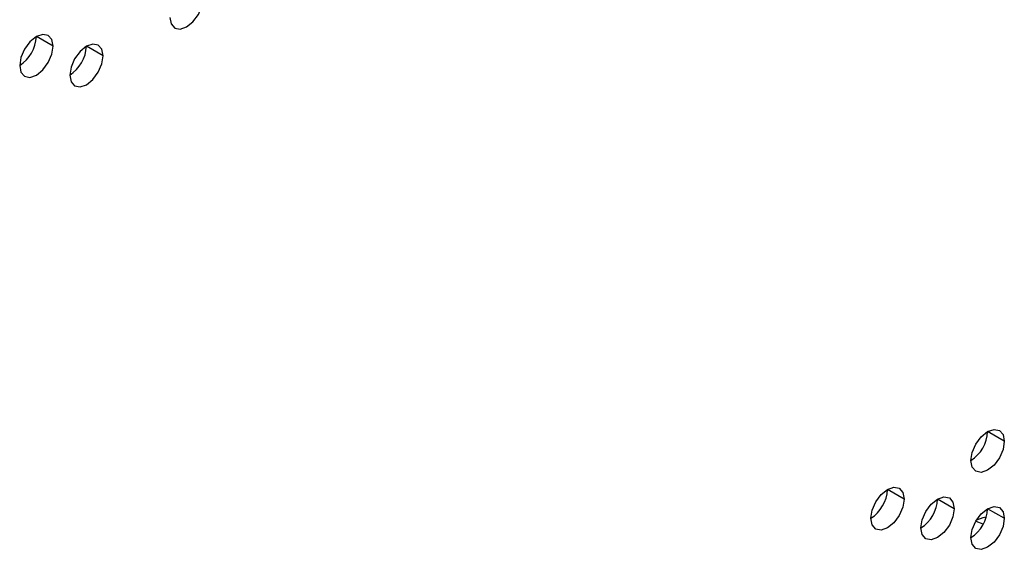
# Model space of a CAD drawing. Header units: millimetres. Extents: x 0 to 1118, y 0 to 864.
# Tile 154 of 256: x 972.54 to 979.49, y 620.8 to 624.49. Entities that reach past the tile are written whole.
import ezdxf

# ---------------------------------------------------------------- set-up
doc = ezdxf.new("R2010")
doc.units = ezdxf.units.MM

msp = doc.modelspace()

# ---------------------------------------------------------------- linework, layer by layer
at = {"color": 7, "linetype": 'Continuous', "lineweight": 25}
for p, q in [((972.7747, 624.3031), (972.6569, 624.3712)), ((973.1283, 624.2351), (973.0104, 624.3031)), ((979.4923, 621.5127), (979.3744, 621.5807)), ((978.7851, 621.1045), (978.6673, 621.1725)), ((979.1387, 621.0364), (979.0208, 621.1044)), ((979.4923, 620.9683), (979.3744, 621.0363))]:
    msp.add_line(p, q, dxfattribs=at)
at = {"color": 7, "linetype": 'Continuous', "lineweight": 25, "flags": 128}
for points in [[(973.5997, 624.5072), (973.6087, 624.4603), (973.6342, 624.4309), (973.6724, 624.4235), (973.7175, 624.4391), (973.7626, 624.4755), (973.8009, 624.5271), (973.8264, 624.586), (973.8354, 624.6433)], [(972.7747, 624.3031), (972.7658, 624.35), (972.7402, 624.3795), (972.702, 624.3869), (972.6569, 624.3712), (972.6118, 624.3348), (972.5736, 624.2832), (972.548, 624.2243), (972.539, 624.1671)], [(972.539, 624.1671), (972.548, 624.1202), (972.5736, 624.0908), (972.6118, 624.0833), (972.6569, 624.099), (972.702, 624.1354), (972.7402, 624.187), (972.7658, 624.2459), (972.7747, 624.3031)], [(973.1283, 624.2351), (973.1193, 624.282), (973.0938, 624.3114), (973.0555, 624.3188), (973.0104, 624.3031), (972.9653, 624.2667), (972.9271, 624.2152), (972.9016, 624.1563), (972.8926, 624.099)], [(972.8926, 624.099), (972.9016, 624.0521), (972.9271, 624.0227), (972.9653, 624.0153), (973.0104, 624.0309), (973.0555, 624.0673), (973.0938, 624.1189), (973.1193, 624.1778), (973.1283, 624.2351)], [(979.2566, 621.3766), (979.2655, 621.4339), (979.2911, 621.4928), (979.3293, 621.5443), (979.3744, 621.5807), (979.4195, 621.5964), (979.4577, 621.589), (979.4833, 621.5596), (979.4923, 621.5127)], [(979.4923, 621.5127), (979.4833, 621.4554), (979.4577, 621.3965), (979.4195, 621.3449), (979.3744, 621.3085), (979.3293, 621.2929), (979.2911, 621.3003), (979.2655, 621.3297), (979.2566, 621.3766)], [(978.5494, 620.9684), (978.5584, 621.0257), (978.584, 621.0846), (978.6222, 621.1361), (978.6673, 621.1725), (978.7124, 621.1882), (978.7506, 621.1808), (978.7762, 621.1514), (978.7851, 621.1045)], [(978.7851, 621.1045), (978.7762, 621.0472), (978.7506, 620.9883), (978.7124, 620.9367), (978.6673, 620.9003), (978.6222, 620.8847), (978.584, 620.8921), (978.5584, 620.9215), (978.5494, 620.9684)], [(978.903, 620.9003), (978.912, 620.9576), (978.9375, 621.0165), (978.9757, 621.068), (979.0208, 621.1044), (979.0659, 621.1201), (979.1042, 621.1127), (979.1297, 621.0833), (979.1387, 621.0364)], [(979.1387, 621.0364), (979.1297, 620.9791), (979.1042, 620.9202), (979.0659, 620.8687), (979.0208, 620.8323), (978.9757, 620.8166), (978.9375, 620.824), (978.912, 620.8534), (978.903, 620.9003)], [(979.2566, 620.8322), (979.2655, 620.8895), (979.2911, 620.9484), (979.3293, 621), (979.3744, 621.0364), (979.4195, 621.052), (979.4577, 621.0446), (979.4833, 621.0152), (979.4923, 620.9683)], [(979.4923, 620.9683), (979.4833, 620.9111), (979.4577, 620.8522), (979.4195, 620.8006), (979.3744, 620.7642), (979.3293, 620.7485), (979.2911, 620.7559), (979.2655, 620.7853), (979.2566, 620.8322)], [(979.2907, 620.9478), (979.3401, 620.9296), (979.3445, 620.9286)], [(979.3645, 620.9759), (979.3401, 620.9713), (979.2952, 620.9554)]]:
    msp.add_lwpolyline(points, dxfattribs=at)
at = {"color": 7, "linetype": 'Continuous', "lineweight": 25}
for centre in [(972.401, 624.3828), (972.7546, 624.3147), (979.1185, 621.5923), (978.4114, 621.1841), (978.765, 621.1161), (979.1185, 621.048)]:
    msp.add_arc(centre, 0.2561, 302.60548, 357.39452, dxfattribs=at)

doc.saveas('drawing.dxf')
